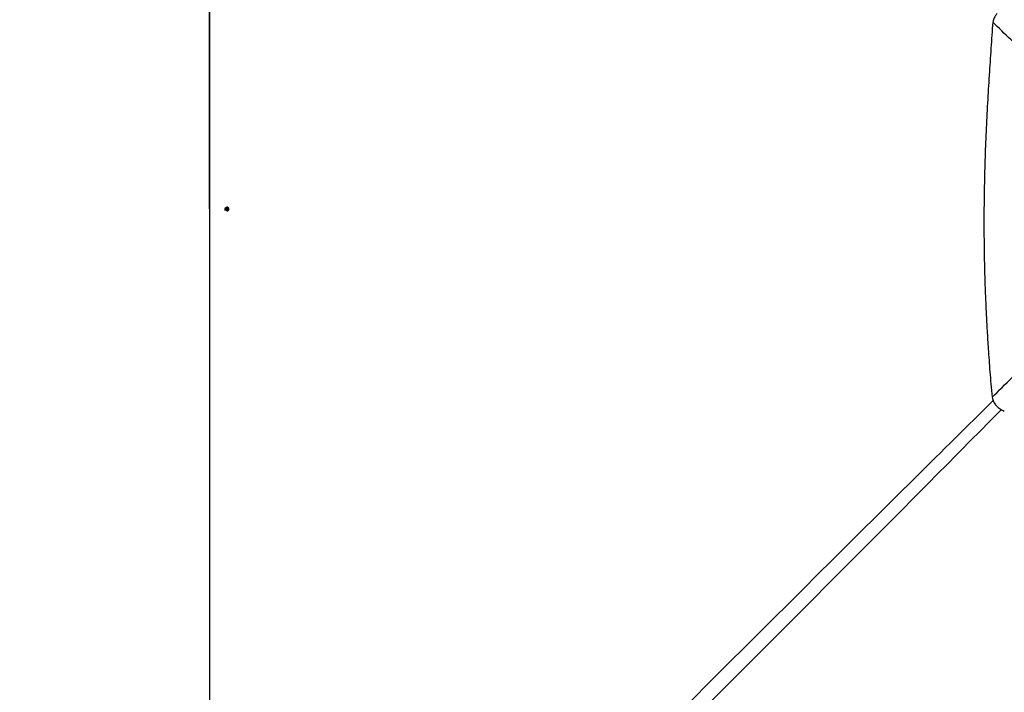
# Model space of a CAD drawing. Header units: millimetres. Extents: x 2575 to 18042, y 835 to 16320.
# Tile 62 of 64: x 3246 to 5818, y 11687 to 13445. Entities that reach past the tile are written whole.
import ezdxf

# ---------------------------------------------------------------- set-up
doc = ezdxf.new("R2010")
doc.units = ezdxf.units.MM
doc.header["$LTSCALE"] = 2
doc.layers.add('COMPONENT_GEOMETRY', color=7, linetype='Continuous')
doc.styles.add('SLDTEXTSTYLE0', font='TXT', dxfattribs={"width": 0.75})
doc.dimstyles.new('SLDDIMSTYLE0', dxfattribs={"dimtxt": 100, "dimasz": 6.604, "dimexe": 0, "dimexo": 0.0625, "dimgap": 25, "dimtad": 0, "dimtih": 1, "dimtoh": 1, "dimdec": 1, "dimrnd": 1e-09, "dimzin": 12, "dimdsep": 46, "dimtxsty": 'SLDTEXTSTYLE0', "dimsah": 1, "dimcen": 0.09, "dimadec": 0, "dimazin": 3, "dimtfac": 1, "dimtdec": 1, "dimtofl": 0, "dimtmove": 0, "dimatfit": 3, "dimfxl": 1, "dimfrac": 2, "dimtolj": 1, "dimtzin": 12, "dimarcsym": 0})
doc.dimstyles.new('SLDDIMSTYLE1', dxfattribs={"dimtxt": 100, "dimasz": 6.604, "dimexe": 0, "dimexo": 0.0625, "dimgap": 25, "dimtad": 0, "dimtih": 1, "dimtoh": 1, "dimdec": 0, "dimrnd": 1e-09, "dimzin": 12, "dimdsep": 46, "dimtxsty": 'SLDTEXTSTYLE0', "dimsah": 1, "dimcen": 0.09, "dimadec": 0, "dimazin": 3, "dimtfac": 1, "dimtdec": 0, "dimtofl": 0, "dimtmove": 0, "dimatfit": 3, "dimfxl": 1, "dimfrac": 2, "dimtolj": 1, "dimtzin": 12, "dimarcsym": 0})

# ---------------------------------------------------------------- blocks, each defined once
blk = doc.blocks.new('_D')
at = {"layer": 'COMPONENT_GEOMETRY', "color": 7}
for p, q in [((8879.1, 12946.1), (8879.1, 9303.4)), ((3565.8, 9825.3), (3565.8, 9303.4)), ((6022.4, 9453.7), (5991.9, 9453.7)), ((5991.9, 9453.7), (5991.9, 9295)), ((6422.5, 9453.7), (6453, 9453.7)), ((6453, 9453.7), (6453, 9295)), ((3565.8, 9309.7), (5945.6, 9309.7)), ((5991.9, 9295), (6022.4, 9295)), ((6453, 9295), (6422.5, 9295)), ((8879.1, 9309.7), (6499.2, 9309.7))]:
    blk.add_line(p, q, dxfattribs=at)
for points in [[(3565.8, 9309.7), (3572.4, 9308.7), (3572.4, 9310.7)], [(8879.1, 9309.7), (8872.5, 9310.7), (8872.5, 9308.7)]]:
    blk.add_solid(points, dxfattribs=at)
at = {"layer": 'COMPONENT_GEOMETRY', "color": 7, "char_height": 100, "attachment_point": 1, "style": 'SLDTEXTSTYLE0'}
for s, insert in [('8\'8.59"', (6022.4, 9423.9)), ('2656.7', (6019.2, 9274.3))]:
    blk.add_mtext(s, dxfattribs=dict(at, insert=insert))
blk = doc.blocks.new('_D_1')
at = {"layer": 'COMPONENT_GEOMETRY', "color": 7}
for p, q in [((8879.1, 12946.1), (8879.1, 8407.7)), ((3245.8, 10201.4), (3245.8, 8407.7)), ((5862.4, 8558.1), (5831.9, 8558.1)), ((5831.9, 8558.1), (5831.9, 8399.3)), ((6262.5, 8558.1), (6293, 8558.1)), ((6293, 8558.1), (6293, 8399.3)), ((3245.8, 8414), (5785.6, 8414)), ((8879.1, 8414), (6339.2, 8414)), ((5831.9, 8399.3), (5862.4, 8399.3)), ((6293, 8399.3), (6262.5, 8399.3))]:
    blk.add_line(p, q, dxfattribs=at)
for points in [[(3245.8, 8414), (3252.4, 8413), (3252.4, 8415)], [(8879.1, 8414), (8872.5, 8415), (8872.5, 8413)]]:
    blk.add_solid(points, dxfattribs=at)
at = {"layer": 'COMPONENT_GEOMETRY', "color": 7, "char_height": 100, "attachment_point": 1, "style": 'SLDTEXTSTYLE0'}
for s, insert in [('9\'2.89"', (5862.4, 8528.2)), ('2817', (5914.7, 8378.6))]:
    blk.add_mtext(s, dxfattribs=dict(at, insert=insert))
blk = doc.blocks.new('_D_3')
at = {"layer": 'COMPONENT_GEOMETRY', "color": 7}
for p, q in [((6110.5, 16320.1), (6080, 16320.1)), ((6080, 16320.1), (6080, 16161.4)), ((6510.6, 16320.1), (6541.1, 16320.1)), ((6541.1, 16320.1), (6541.1, 16161.4)), ((3742, 12951.2), (3742, 16182.5)), ((8879.1, 12951.2), (8879.1, 16182.5)), ((3742, 16176.1), (6033.7, 16176.1)), ((6080, 16161.4), (6110.5, 16161.4)), ((6541.1, 16161.4), (6510.6, 16161.4)), ((8879.1, 16176.1), (6587.3, 16176.1))]:
    blk.add_line(p, q, dxfattribs=at)
for points in [[(3742, 16176.1), (3748.6, 16175.1), (3748.6, 16177.1)], [(8879.1, 16176.1), (8872.5, 16177.1), (8872.5, 16175.1)]]:
    blk.add_solid(points, dxfattribs=at)
at = {"layer": 'COMPONENT_GEOMETRY', "color": 7, "char_height": 100, "attachment_point": 1, "style": 'SLDTEXTSTYLE0'}
for s, insert in [('8\'5.12"', (6110.5, 16290.3)), ('2569', (6162.8, 16140.7))]:
    blk.add_mtext(s, dxfattribs=dict(at, insert=insert))

msp = doc.modelspace()

# ---------------------------------------------------------------- linework, layer by layer
at = {"color": 7, "linetype": 'Continuous', "lineweight": 25}
for p, q in [((3785.27, 12948.93), (3785.51, 12952.38)), ((3786.76, 12948.94), (3785.27, 12948.93)), ((3787.77, 12946.96), (3785.27, 12948.93)), ((3785.51, 12952.38), (3788.26, 12953.86)), ((3787.01, 12952.39), (3785.51, 12952.38)), ((3786.76, 12948.94), (3786.89, 12950.66)), ((3788.01, 12947.95), (3786.76, 12948.94)), ((3786.89, 12950.66), (3787.01, 12952.39)), ((3787.01, 12952.39), (3788.38, 12953.13)), ((3790.51, 12948.44), (3787.77, 12946.96)), ((3788.66, 12947.44), (3788.01, 12947.95)), ((3788.26, 12953.86), (3790.76, 12951.89)), ((3788.38, 12953.13), (3788.87, 12953.39)), ((3790.76, 12951.89), (3790.51, 12948.44))]:
    msp.add_line(p, q, dxfattribs=at)
at = {"color": 7, "linetype": 'Continuous', "lineweight": 25, "flags": 128}
for points in [[(3741.88, 15488.58), (3741.92, 14859.22), (3741.95, 14229.86), (3741.96, 13589.26), (3741.97, 12948.67)], [(3741.97, 12948.67), (3741.96, 12308.07), (3741.95, 11667.47), (3741.92, 11038.11), (3741.88, 10464.75)], [(3783.86, 12950.8), (3784.05, 12948.96), (3784.84, 12947.34), (3786.11, 12946.19), (3787.67, 12945.68), (3789.29, 12945.89), (3790.71, 12946.79), (3791.72, 12948.24), (3792.17, 12950.02), (3791.98, 12951.86), (3791.19, 12953.48), (3789.92, 12954.64), (3788.35, 12955.15), (3786.74, 12954.93), (3785.32, 12954.03), (3784.31, 12952.58), (3783.86, 12950.8)], [(3788.92, 12953.34), (3788.7, 12953.27), (3788.38, 12953.13)]]:
    msp.add_lwpolyline(points, dxfattribs=at)
at = {"color": 7, "linetype": 'Continuous', "lineweight": 25}
for centre, radius, start, end in [((3792.58, 12950.42), 10.63, 175.89688, 200.89848), ((3792.58, 12950.42), 10.63, 159.38327, 175.89688), ((3790.04, 12950.38), 3.17, 174.91532, 230.16894), ((3789.9, 12950.52), 3.02, 120.15932, 177.30967), ((3789.57, 12949.9), 2.5, 231.49051, 252.40814)]:
    msp.add_arc(centre, radius, start, end, dxfattribs=at)
for points, knots in [([(5799.53, 13461.36), (5798.52, 13460.28), (5796.51, 13458.13), (5793.97, 13454.53), (5791.53, 13450.27), (5789.3, 13445.18), (5788.22, 13441.24), (5787.67, 13439.22)], [0, 0, 0, 0, 0.1744124, 0.3467131, 0.5184953, 0.7532276, 1, 1, 1, 1]), ([(5787.67, 13439.22), (5786.14, 13416.38), (5783.04, 13369.97), (5778.39, 13299.38), (5774.03, 13226.86), (5770.24, 13152.6), (5767.27, 13076.67), (5765.54, 13007.78), (5764.8, 12946.17), (5764.75, 12891.99), (5765.33, 12836.68), (5766.59, 12779.98), (5768.39, 12726.98), (5770.58, 12677.62), (5773.03, 12631.78), (5775.57, 12590.9), (5778.06, 12555.08), (5780.36, 12524.43), (5782.97, 12492), (5784.92, 12469.75), (5785.93, 12458.21)], [0, 0, 0, 0, 0.0699474, 0.1421134, 0.216098, 0.2918514, 0.3691691, 0.4481615, 0.502253, 0.5573434, 0.6135897, 0.6711755, 0.730548, 0.7755281, 0.8220901, 0.8707305, 0.900633, 0.9317723, 0.9646054, 1, 1, 1, 1]), ([(6173.78, 13082.35), (6162.31, 13091.35), (6139.38, 13109.36), (6106.29, 13137.81), (6068.23, 13171.7), (6025.24, 13211.14), (5961.35, 13271.21), (5882.13, 13347.19), (5819.16, 13408.54), (5787.67, 13439.22)], [0, 0, 0, 0, 0.0830759, 0.1661805, 0.249283, 0.3742529, 0.4992254, 0.7496044, 1, 1, 1, 1]), ([(5785.93, 12458.21), (5821.02, 12492.42), (5878.89, 12548.87), (5960.1, 12626.84), (6017.92, 12681.39), (6064.68, 12724.44), (6100.24, 12756.23), (6136.25, 12787.5), (6161.28, 12807.25), (6173.79, 12817.13)], [0, 0, 0, 0, 0.277695, 0.4581314, 0.6385805, 0.7288749, 0.8191674, 0.9095913, 1, 1, 1, 1]), ([(5785.93, 12458.21), (5787.15, 12454.37), (5789.01, 12448.48), (5793.16, 12441.28), (5797.02, 12436.11), (5801.56, 12431.49), (5806.67, 12427.57), (5812.18, 12424.33), (5816.06, 12422.76), (5818.03, 12421.97)], [0, 0, 0, 0, 0.2383638, 0.3663808, 0.4913272, 0.6205367, 0.7504462, 0.8732427, 1, 1, 1, 1])]:
    msp.add_open_spline(points, degree=3, knots=knots, dxfattribs=at)
at = {"color": 8, "linetype": 'Continuous', "lineweight": 25}
for points, knots in [([(4977.05, 11642.34), (5078.91, 11743.91), (5282.61, 11947.03), (5553.11, 12216.37), (5722.21, 12383.5), (5789.1, 12449.61)], [0, 0, 0, 0, 0.3767289, 0.7534584, 1, 1, 1, 1]), ([(5810.03, 12425.75), (5744.4, 12359.36), (5577.75, 12190.75), (5308.9, 11920.74), (5105.78, 11717.04), (5004.21, 11615.19)], [0, 0, 0, 0, 0.2451747, 0.6225869, 1, 1, 1, 1])]:
    msp.add_open_spline(points, degree=3, knots=knots, dxfattribs=at)

# ---------------------------------------------------------------- dimensions: what is measured, and where the dimension line sits
at = {"layer": 'COMPONENT_GEOMETRY', "color": 7}
for base, p2, dimstyle, picture, middle in [((3741.97, 16176.11), (3741.97, 12948.67), 'SLDDIMSTYLE1', '_D_3', (6310.53, 16176.11)), ((3245.77, 8414.03), (3245.77, 10203.9), 'SLDDIMSTYLE1', '_D_1', (6062.44, 8414.03)), ((3565.77, 9309.72), (3565.77, 9827.81), 'SLDDIMSTYLE0', '_D', (6222.44, 9309.72))]:
    dim = msp.add_linear_dim(base=base, p1=(8879.1, 12948.67), p2=p2, dimstyle=dimstyle, dxfattribs=at)
    dim.commit()
    dim.dimension.update_dxf_attribs({"geometry": picture, "text_midpoint": middle, "dimtype": 160})

doc.saveas('drawing.dxf')
